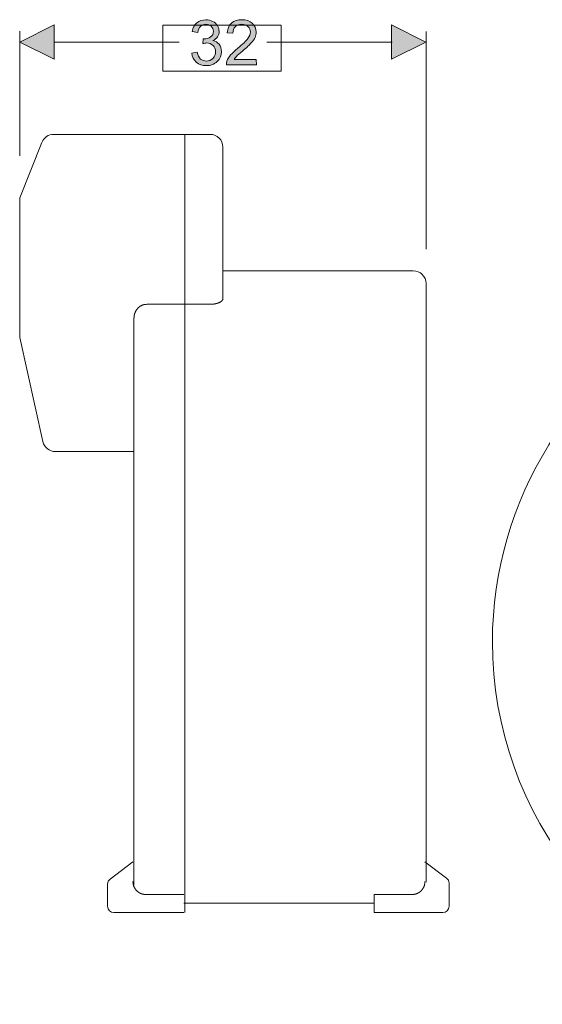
# Model space of a CAD drawing. Header units: millimetres. Extents: x 84.7 to 125.4, y 128.4 to 168.6.
# Tile 1 of 6: x 84.7 to 98.7, y 142.2 to 168.6. Entities that reach past the tile are written whole.
import ezdxf

# ---------------------------------------------------------------- set-up
doc = ezdxf.new("R2010")
doc.units = ezdxf.units.MM
doc.header["$MEASUREMENT"] = 0
doc.layers.add('Capa 1', color=7, linetype='Continuous', lineweight=0)

# ---------------------------------------------------------------- blocks, each defined once
blk = doc.blocks.new('Block_0')
at = {"layer": 'Capa 1', "transparency": 33554687}
h = blk.add_hatch(color=250, dxfattribs=at)
h.dxf.hatch_style = 2
edge = h.paths.add_edge_path()
edge.add_spline(control_points=[(89.342, 167.734), (89.342, 167.734), (89.491, 167.754), (89.491, 167.754), (89.509, 167.67), (89.538, 167.61), (89.58, 167.573), (89.621, 167.536), (89.672, 167.517), (89.731, 167.518), (89.801, 167.518), (89.86, 167.542), (89.909, 167.59), (89.956, 167.639), (89.98, 167.698), (89.98, 167.77), (89.979, 167.837), (89.957, 167.893), (89.912, 167.937), (89.866, 167.981), (89.809, 168.003), (89.74, 168.003), (89.712, 168.003), (89.677, 167.997), (89.635, 167.986), (89.635, 167.986), (89.651, 168.116), (89.651, 168.116), (89.661, 168.115), (89.669, 168.114), (89.675, 168.114), (89.738, 168.114), (89.796, 168.131), (89.846, 168.164), (89.897, 168.197), (89.922, 168.248), (89.922, 168.316), (89.922, 168.37), (89.903, 168.415), (89.865, 168.451), (89.828, 168.486), (89.78, 168.504), (89.721, 168.504), (89.663, 168.504), (89.615, 168.485), (89.576, 168.449), (89.538, 168.413), (89.513, 168.359), (89.503, 168.286), (89.503, 168.286), (89.353, 168.312), (89.353, 168.312), (89.371, 168.411), (89.412, 168.488), (89.476, 168.543), (89.541, 168.597), (89.621, 168.625), (89.717, 168.625), (89.784, 168.625), (89.845, 168.611), (89.901, 168.583), (89.957, 168.555), (90, 168.517), (90.03, 168.468), (90.06, 168.42), (90.075, 168.368), (90.075, 168.313), (90.076, 168.261), (90.062, 168.214), (90.034, 168.171), (90.006, 168.128), (89.964, 168.094), (89.909, 168.069), (89.981, 168.053), (90.037, 168.019), (90.078, 167.967), (90.118, 167.916), (90.138, 167.851), (90.138, 167.773), (90.139, 167.668), (90.101, 167.579), (90.024, 167.506), (89.947, 167.432), (89.849, 167.396), (89.731, 167.395), (89.624, 167.395), (89.535, 167.426), (89.464, 167.489), (89.393, 167.552), (89.352, 167.633), (89.342, 167.734), (89.342, 167.734), (89.342, 167.734), (89.342, 167.734)], knot_values=[0, 0, 0, 0, 1, 1, 1, 2, 2, 2, 3, 3, 3, 4, 4, 4, 5, 5, 5, 6, 6, 6, 7, 7, 7, 8, 8, 8, 9, 9, 9, 10, 10, 10, 11, 11, 11, 12, 12, 12, 13, 13, 13, 14, 14, 14, 15, 15, 15, 16, 16, 16, 17, 17, 17, 18, 18, 18, 19, 19, 19, 20, 20, 20, 21, 21, 21, 22, 22, 22, 23, 23, 23, 24, 24, 24, 25, 25, 25, 26, 26, 26, 27, 27, 27, 28, 28, 28, 29, 29, 29, 30, 30, 30, 31, 31, 31, 31], degree=3, periodic=0)
h = blk.add_hatch(color=250, dxfattribs=at)
h.dxf.hatch_style = 2
edge = h.paths.add_edge_path()
edge.add_spline(control_points=[(91.073, 167.562), (91.073, 167.562), (91.074, 167.42), (91.074, 167.42), (91.074, 167.42), (90.27, 167.418), (90.27, 167.418), (90.268, 167.454), (90.274, 167.488), (90.286, 167.521), (90.306, 167.575), (90.339, 167.628), (90.384, 167.681), (90.428, 167.734), (90.493, 167.795), (90.578, 167.864), (90.71, 167.972), (90.799, 168.057), (90.845, 168.12), (90.891, 168.182), (90.914, 168.242), (90.913, 168.297), (90.913, 168.356), (90.891, 168.405), (90.849, 168.446), (90.806, 168.486), (90.751, 168.505), (90.683, 168.505), (90.611, 168.505), (90.553, 168.484), (90.511, 168.441), (90.467, 168.398), (90.446, 168.339), (90.446, 168.263), (90.446, 168.263), (90.292, 168.278), (90.292, 168.278), (90.302, 168.392), (90.341, 168.478), (90.409, 168.538), (90.478, 168.598), (90.57, 168.627), (90.685, 168.628), (90.802, 168.628), (90.895, 168.596), (90.963, 168.532), (91.032, 168.468), (91.066, 168.389), (91.067, 168.294), (91.067, 168.246), (91.057, 168.199), (91.038, 168.152), (91.018, 168.106), (90.985, 168.057), (90.939, 168.005), (90.894, 167.954), (90.817, 167.883), (90.71, 167.793), (90.621, 167.718), (90.564, 167.667), (90.539, 167.641), (90.513, 167.614), (90.493, 167.588), (90.476, 167.561), (90.476, 167.561), (91.073, 167.562), (91.073, 167.562), (91.073, 167.562), (91.073, 167.562), (91.073, 167.562)], knot_values=[0, 0, 0, 0, 1, 1, 1, 2, 2, 2, 3, 3, 3, 4, 4, 4, 5, 5, 5, 6, 6, 6, 7, 7, 7, 8, 8, 8, 9, 9, 9, 10, 10, 10, 11, 11, 11, 12, 12, 12, 13, 13, 13, 14, 14, 14, 15, 15, 15, 16, 16, 16, 17, 17, 17, 18, 18, 18, 19, 19, 19, 20, 20, 20, 21, 21, 21, 22, 22, 22, 23, 23, 23, 23], degree=3, periodic=0)
for points in [[(84.73, 168.027), (85.652, 168.488), (85.652, 167.566)], [(95.622, 168.027), (94.7, 167.566), (94.7, 168.488)]]:
    blk.add_hatch(color=250, dxfattribs=at).paths.add_polyline_path(points)
at = {"layer": 'Capa 1', "color": 250, "lineweight": 9}
blk.add_line((94.712, 168.027), (91.351, 168.027), dxfattribs=at)
at = {"layer": 'Capa 1'}
for points in [[(84.73, 168.027), (85.652, 168.488), (85.652, 167.566), (84.73, 168.027)], [(95.622, 168.027), (94.7, 167.566), (94.7, 168.488), (95.622, 168.027)]]:
    blk.add_lwpolyline(points, close=True, dxfattribs=at)
at = {"layer": 'Capa 1', "color": 7, "lineweight": 9}
blk.add_lwpolyline([(88.57, 168.483), (91.741, 168.483), (91.741, 167.25), (88.57, 167.25), (88.57, 168.483)], close=True, dxfattribs=at)
at = {"layer": 'Capa 1'}
for points, knots in [([(89.342, 167.734), (89.342, 167.734), (89.491, 167.754), (89.491, 167.754), (89.509, 167.67), (89.538, 167.61), (89.58, 167.573), (89.621, 167.536), (89.672, 167.517), (89.731, 167.518), (89.801, 167.518), (89.86, 167.542), (89.909, 167.59), (89.956, 167.639), (89.98, 167.698), (89.98, 167.77), (89.979, 167.837), (89.957, 167.893), (89.912, 167.937), (89.866, 167.981), (89.809, 168.003), (89.74, 168.003), (89.712, 168.003), (89.677, 167.997), (89.635, 167.986), (89.635, 167.986), (89.651, 168.116), (89.651, 168.116), (89.661, 168.115), (89.669, 168.114), (89.675, 168.114), (89.738, 168.114), (89.796, 168.131), (89.846, 168.164), (89.897, 168.197), (89.922, 168.248), (89.922, 168.316), (89.922, 168.37), (89.903, 168.415), (89.865, 168.451), (89.828, 168.486), (89.78, 168.504), (89.721, 168.504), (89.663, 168.504), (89.615, 168.485), (89.576, 168.449), (89.538, 168.413), (89.513, 168.359), (89.503, 168.286), (89.503, 168.286), (89.353, 168.312), (89.353, 168.312), (89.371, 168.411), (89.412, 168.488), (89.476, 168.543), (89.541, 168.597), (89.621, 168.625), (89.717, 168.625), (89.784, 168.625), (89.845, 168.611), (89.901, 168.583), (89.957, 168.555), (90, 168.517), (90.03, 168.468), (90.06, 168.42), (90.075, 168.368), (90.075, 168.313), (90.076, 168.261), (90.062, 168.214), (90.034, 168.171), (90.006, 168.128), (89.964, 168.094), (89.909, 168.069), (89.981, 168.053), (90.037, 168.019), (90.078, 167.967), (90.118, 167.916), (90.138, 167.851), (90.138, 167.773), (90.139, 167.668), (90.101, 167.579), (90.024, 167.506), (89.947, 167.432), (89.849, 167.396), (89.731, 167.395), (89.624, 167.395), (89.535, 167.426), (89.464, 167.489), (89.393, 167.552), (89.352, 167.633), (89.342, 167.734), (89.342, 167.734), (89.342, 167.734), (89.342, 167.734)], [0, 0, 0, 0, 1, 1, 1, 2, 2, 2, 3, 3, 3, 4, 4, 4, 5, 5, 5, 6, 6, 6, 7, 7, 7, 8, 8, 8, 9, 9, 9, 10, 10, 10, 11, 11, 11, 12, 12, 12, 13, 13, 13, 14, 14, 14, 15, 15, 15, 16, 16, 16, 17, 17, 17, 18, 18, 18, 19, 19, 19, 20, 20, 20, 21, 21, 21, 22, 22, 22, 23, 23, 23, 24, 24, 24, 25, 25, 25, 26, 26, 26, 27, 27, 27, 28, 28, 28, 29, 29, 29, 30, 30, 30, 31, 31, 31, 31]), ([(91.073, 167.562), (91.073, 167.562), (91.074, 167.42), (91.074, 167.42), (91.074, 167.42), (90.27, 167.418), (90.27, 167.418), (90.268, 167.454), (90.274, 167.488), (90.286, 167.521), (90.306, 167.575), (90.339, 167.628), (90.384, 167.681), (90.428, 167.734), (90.493, 167.795), (90.578, 167.864), (90.71, 167.972), (90.799, 168.057), (90.845, 168.12), (90.891, 168.182), (90.914, 168.242), (90.913, 168.297), (90.913, 168.356), (90.891, 168.405), (90.849, 168.446), (90.806, 168.486), (90.751, 168.505), (90.683, 168.505), (90.611, 168.505), (90.553, 168.484), (90.511, 168.441), (90.467, 168.398), (90.446, 168.339), (90.446, 168.263), (90.446, 168.263), (90.292, 168.278), (90.292, 168.278), (90.302, 168.392), (90.341, 168.478), (90.409, 168.538), (90.478, 168.598), (90.57, 168.627), (90.685, 168.628), (90.802, 168.628), (90.895, 168.596), (90.963, 168.532), (91.032, 168.468), (91.066, 168.389), (91.067, 168.294), (91.067, 168.246), (91.057, 168.199), (91.038, 168.152), (91.018, 168.106), (90.985, 168.057), (90.939, 168.005), (90.894, 167.954), (90.817, 167.883), (90.71, 167.793), (90.621, 167.718), (90.564, 167.667), (90.539, 167.641), (90.513, 167.614), (90.493, 167.588), (90.476, 167.561), (90.476, 167.561), (91.073, 167.562), (91.073, 167.562), (91.073, 167.562), (91.073, 167.562), (91.073, 167.562)], [0, 0, 0, 0, 1, 1, 1, 2, 2, 2, 3, 3, 3, 4, 4, 4, 5, 5, 5, 6, 6, 6, 7, 7, 7, 8, 8, 8, 9, 9, 9, 10, 10, 10, 11, 11, 11, 12, 12, 12, 13, 13, 13, 14, 14, 14, 15, 15, 15, 16, 16, 16, 17, 17, 17, 18, 18, 18, 19, 19, 19, 20, 20, 20, 21, 21, 21, 22, 22, 22, 23, 23, 23, 23])]:
    blk.add_open_spline(points, degree=3, knots=knots, dxfattribs=at)
at = {"layer": 'Capa 1', "color": 250, "lineweight": 9}
for points in [[(84.729, 164.978), (84.729, 164.978), (84.729, 168.324), (84.729, 168.324)], [(95.623, 162.472), (95.623, 162.472), (95.623, 168.308), (95.623, 168.308)], [(85.64, 168.027), (85.64, 168.027), (89, 168.027), (89, 168.027)]]:
    blk.add_open_spline(points, degree=3, dxfattribs=at)
at = {"layer": 'Capa 1', "color": 7, "lineweight": 13}
for points in [[(85.64, 165.551), (85.502, 165.551), (85.374, 165.464), (85.323, 165.337)], [(96.242, 145.458), (96.242, 145.512), (96.216, 145.562), (96.174, 145.594)]]:
    blk.add_open_spline(points, degree=3, dxfattribs=at)
at = {"layer": 'Capa 1', "color": 250, "lineweight": 13}
for points in [[(85.64, 165.551), (85.502, 165.551), (85.374, 165.464), (85.323, 165.337)], [(85.64, 165.551), (85.64, 165.551), (89.835, 165.551), (89.835, 165.551)], [(89.154, 144.669), (89.154, 144.669), (89.154, 165.551), (89.154, 165.551)], [(85.324, 165.337), (85.324, 165.337), (84.728, 163.849), (84.728, 163.849)], [(90.176, 165.21), (90.176, 165.21), (90.176, 161.139), (90.176, 161.139)], [(84.728, 160.103), (84.728, 160.103), (84.728, 163.849), (84.728, 163.849)], [(95.283, 161.891), (95.283, 161.891), (90.176, 161.891), (90.176, 161.891)], [(95.623, 161.55), (95.623, 161.55), (95.623, 145.487), (95.623, 145.487)], [(89.835, 160.991), (89.835, 160.991), (88.133, 160.991), (88.133, 160.991)], [(87.793, 160.617), (87.793, 160.617), (87.793, 145.401), (87.793, 145.401)], [(84.728, 160.103), (84.728, 160.103), (85.35, 157.306), (85.35, 157.306)], [(87.793, 157.039), (87.793, 157.039), (85.682, 157.039), (85.682, 157.039)], [(87.764, 146.031), (87.764, 146.031), (87.151, 145.569), (87.151, 145.569)], [(96.174, 145.594), (96.174, 145.594), (95.595, 146.031), (95.595, 146.031)], [(96.242, 145.458), (96.242, 145.512), (96.216, 145.562), (96.174, 145.594)], [(87.084, 144.839), (87.084, 144.839), (87.084, 145.433), (87.084, 145.433)], [(96.242, 144.839), (96.242, 144.839), (96.242, 145.458), (96.242, 145.458)], [(89.126, 145.154), (89.126, 145.154), (88.105, 145.154), (88.105, 145.154)], [(94.233, 145.154), (94.233, 145.154), (94.233, 144.669), (94.233, 144.669)], [(95.255, 145.154), (95.255, 145.154), (94.233, 145.154), (94.233, 145.154)], [(94.233, 144.924), (94.233, 144.924), (89.126, 144.924), (89.126, 144.924)], [(89.126, 144.669), (89.126, 144.669), (87.254, 144.669), (87.254, 144.669)], [(94.233, 144.669), (94.233, 144.669), (96.072, 144.669), (96.072, 144.669)]]:
    blk.add_open_spline(points, degree=3, dxfattribs=at)
at = {"layer": 'Capa 1', "color": 7, "lineweight": 13}
for points in [[(90.176, 165.21), (90.176, 165.398), (90.023, 165.551), (89.835, 165.551), (89.835, 165.551), (89.835, 165.551), (89.835, 165.551)], [(95.623, 161.55), (95.623, 161.738), (95.47, 161.891), (95.283, 161.891), (95.283, 161.891), (95.283, 161.891), (95.283, 161.891)], [(103.005, 160.879), (99.582, 159.246), (97.403, 155.745), (97.403, 151.932), (97.403, 147.264), (100.671, 143.18), (105.222, 142.207)], [(85.35, 157.305), (85.385, 157.151), (85.524, 157.039), (85.683, 157.039), (85.683, 157.039), (85.683, 157.039), (85.683, 157.039)], [(87.151, 145.568), (87.11, 145.536), (87.084, 145.486), (87.084, 145.433), (87.084, 145.433), (87.084, 145.433), (87.084, 145.433)], [(87.084, 144.839), (87.084, 144.745), (87.16, 144.669), (87.254, 144.669), (87.254, 144.669), (87.254, 144.669), (87.254, 144.669)], [(96.072, 144.669), (96.166, 144.669), (96.242, 144.745), (96.242, 144.839), (96.242, 144.839), (96.242, 144.839), (96.242, 144.839)]]:
    blk.add_open_spline(points, degree=3, knots=[0, 0, 0, 0, 1, 1, 1, 2, 2, 2, 2], dxfattribs=at)
at = {"layer": 'Capa 1', "color": 250, "lineweight": 13}
for points, knots in [([(90.176, 165.21), (90.176, 165.398), (90.023, 165.551), (89.835, 165.551), (89.835, 165.551), (89.835, 165.551), (89.835, 165.551)], [0, 0, 0, 0, 1, 1, 1, 2, 2, 2, 2]), ([(95.623, 161.55), (95.623, 161.738), (95.47, 161.891), (95.283, 161.891), (95.283, 161.891), (95.283, 161.891), (95.283, 161.891)], [0, 0, 0, 0, 1, 1, 1, 2, 2, 2, 2]), ([(87.793, 160.615), (87.793, 160.615), (87.793, 160.621), (87.793, 160.621), (87.793, 160.621), (87.793, 160.627), (87.793, 160.627), (87.793, 160.627), (87.794, 160.632), (87.794, 160.632), (87.794, 160.632), (87.794, 160.638), (87.794, 160.638), (87.794, 160.638), (87.795, 160.644), (87.795, 160.644), (87.795, 160.644), (87.795, 160.649), (87.795, 160.649), (87.795, 160.649), (87.796, 160.655), (87.796, 160.655), (87.796, 160.655), (87.796, 160.661), (87.796, 160.661), (87.796, 160.661), (87.797, 160.666), (87.797, 160.666), (87.797, 160.666), (87.798, 160.672), (87.798, 160.672), (87.798, 160.672), (87.798, 160.678), (87.798, 160.678), (87.798, 160.678), (87.799, 160.683), (87.799, 160.683), (87.799, 160.683), (87.8, 160.689), (87.8, 160.689), (87.8, 160.689), (87.801, 160.695), (87.801, 160.695), (87.801, 160.695), (87.802, 160.7), (87.802, 160.7), (87.802, 160.7), (87.803, 160.706), (87.803, 160.706), (87.803, 160.706), (87.804, 160.711), (87.804, 160.711), (87.804, 160.711), (87.805, 160.717), (87.805, 160.717), (87.805, 160.717), (87.806, 160.722), (87.806, 160.722), (87.806, 160.722), (87.808, 160.728), (87.808, 160.728), (87.808, 160.728), (87.809, 160.733), (87.809, 160.733), (87.809, 160.733), (87.811, 160.739), (87.811, 160.739), (87.811, 160.739), (87.813, 160.744), (87.813, 160.744), (87.813, 160.744), (87.815, 160.749), (87.815, 160.749), (87.815, 160.749), (87.816, 160.755), (87.816, 160.755), (87.816, 160.755), (87.818, 160.76), (87.818, 160.76), (87.818, 160.76), (87.821, 160.765), (87.821, 160.765), (87.821, 160.765), (87.823, 160.771), (87.823, 160.771), (87.823, 160.771), (87.825, 160.776), (87.825, 160.776), (87.825, 160.776), (87.827, 160.781), (87.827, 160.781), (87.827, 160.781), (87.83, 160.786), (87.83, 160.786), (87.83, 160.786), (87.832, 160.791), (87.832, 160.791), (87.832, 160.791), (87.835, 160.797), (87.835, 160.797), (87.835, 160.797), (87.837, 160.802), (87.837, 160.802), (87.837, 160.802), (87.84, 160.807), (87.84, 160.807), (87.84, 160.807), (87.843, 160.812), (87.843, 160.812), (87.843, 160.812), (87.845, 160.817), (87.845, 160.817), (87.845, 160.817), (87.848, 160.822), (87.848, 160.822), (87.848, 160.822), (87.851, 160.826), (87.851, 160.826), (87.851, 160.826), (87.854, 160.831), (87.854, 160.831), (87.854, 160.831), (87.857, 160.836), (87.857, 160.836), (87.857, 160.836), (87.86, 160.841), (87.86, 160.841), (87.86, 160.841), (87.864, 160.845), (87.864, 160.845), (87.864, 160.845), (87.867, 160.85), (87.867, 160.85), (87.867, 160.85), (87.87, 160.855), (87.87, 160.855), (87.87, 160.855), (87.874, 160.859), (87.874, 160.859), (87.874, 160.859), (87.877, 160.864), (87.877, 160.864), (87.877, 160.864), (87.881, 160.868), (87.881, 160.868), (87.881, 160.868), (87.884, 160.872), (87.884, 160.872), (87.884, 160.872), (87.888, 160.877), (87.888, 160.877), (87.888, 160.877), (87.892, 160.881), (87.892, 160.881), (87.892, 160.881), (87.896, 160.885), (87.896, 160.885), (87.896, 160.885), (87.9, 160.889), (87.9, 160.889), (87.9, 160.889), (87.904, 160.893), (87.904, 160.893), (87.904, 160.893), (87.908, 160.897), (87.908, 160.897), (87.908, 160.897), (87.912, 160.901), (87.912, 160.901), (87.912, 160.901), (87.916, 160.905), (87.916, 160.905), (87.916, 160.905), (87.92, 160.909), (87.92, 160.909), (87.92, 160.909), (87.925, 160.913), (87.925, 160.913), (87.925, 160.913), (87.929, 160.916), (87.929, 160.916), (87.929, 160.916), (87.933, 160.92), (87.933, 160.92), (87.933, 160.92), (87.938, 160.923), (87.938, 160.923), (87.938, 160.923), (87.942, 160.927), (87.942, 160.927), (87.942, 160.927), (87.947, 160.93), (87.947, 160.93), (87.947, 160.93), (87.952, 160.933), (87.952, 160.933), (87.952, 160.933), (87.956, 160.937), (87.956, 160.937), (87.956, 160.937), (87.961, 160.94), (87.961, 160.94), (87.961, 160.94), (87.966, 160.943), (87.966, 160.943), (87.966, 160.943), (87.971, 160.946), (87.971, 160.946), (87.971, 160.946), (87.976, 160.949), (87.976, 160.949), (87.976, 160.949), (87.981, 160.951), (87.981, 160.951), (87.981, 160.951), (87.986, 160.954), (87.986, 160.954), (87.986, 160.954), (87.991, 160.957), (87.991, 160.957), (87.991, 160.957), (87.996, 160.96), (87.996, 160.96), (87.996, 160.96), (88.001, 160.962), (88.001, 160.962), (88.001, 160.962), (88.006, 160.964), (88.006, 160.964), (88.006, 160.964), (88.011, 160.967), (88.011, 160.967), (88.011, 160.967), (88.017, 160.969), (88.017, 160.969), (88.017, 160.969), (88.022, 160.971), (88.022, 160.971), (88.022, 160.971), (88.027, 160.973), (88.027, 160.973), (88.027, 160.973), (88.033, 160.975), (88.033, 160.975), (88.033, 160.975), (88.038, 160.976), (88.038, 160.976), (88.038, 160.976), (88.043, 160.978), (88.043, 160.978), (88.043, 160.978), (88.049, 160.979), (88.049, 160.979), (88.049, 160.979), (88.054, 160.981), (88.054, 160.981), (88.054, 160.981), (88.06, 160.982), (88.06, 160.982), (88.06, 160.982), (88.065, 160.983), (88.065, 160.983), (88.065, 160.983), (88.071, 160.984), (88.071, 160.984), (88.071, 160.984), (88.077, 160.985), (88.077, 160.985), (88.077, 160.985), (88.082, 160.986), (88.082, 160.986), (88.082, 160.986), (88.088, 160.987), (88.088, 160.987), (88.088, 160.987), (88.093, 160.987), (88.093, 160.987), (88.093, 160.987), (88.099, 160.988), (88.099, 160.988), (88.099, 160.988), (88.105, 160.989), (88.105, 160.989), (88.105, 160.989), (88.11, 160.989), (88.11, 160.989), (88.11, 160.989), (88.116, 160.99), (88.116, 160.99), (88.116, 160.99), (88.122, 160.99), (88.122, 160.99), (88.122, 160.99), (88.133, 160.991), (88.133, 160.991)], [0, 0, 0, 0, 1, 1, 1, 2, 2, 2, 3, 3, 3, 4, 4, 4, 5, 5, 5, 6, 6, 6, 7, 7, 7, 8, 8, 8, 9, 9, 9, 10, 10, 10, 11, 11, 11, 12, 12, 12, 13, 13, 13, 14, 14, 14, 15, 15, 15, 16, 16, 16, 17, 17, 17, 18, 18, 18, 19, 19, 19, 20, 20, 20, 21, 21, 21, 22, 22, 22, 23, 23, 23, 24, 24, 24, 25, 25, 25, 26, 26, 26, 27, 27, 27, 28, 28, 28, 29, 29, 29, 30, 30, 30, 31, 31, 31, 32, 32, 32, 33, 33, 33, 34, 34, 34, 35, 35, 35, 36, 36, 36, 37, 37, 37, 38, 38, 38, 39, 39, 39, 40, 40, 40, 41, 41, 41, 42, 42, 42, 43, 43, 43, 44, 44, 44, 45, 45, 45, 46, 46, 46, 47, 47, 47, 48, 48, 48, 49, 49, 49, 50, 50, 50, 51, 51, 51, 52, 52, 52, 53, 53, 53, 54, 54, 54, 55, 55, 55, 56, 56, 56, 57, 57, 57, 58, 58, 58, 59, 59, 59, 60, 60, 60, 61, 61, 61, 62, 62, 62, 63, 63, 63, 64, 64, 64, 65, 65, 65, 66, 66, 66, 67, 67, 67, 68, 68, 68, 69, 69, 69, 70, 70, 70, 71, 71, 71, 72, 72, 72, 73, 73, 73, 74, 74, 74, 75, 75, 75, 76, 76, 76, 77, 77, 77, 78, 78, 78, 79, 79, 79, 80, 80, 80, 81, 81, 81, 82, 82, 82, 83, 83, 83, 84, 84, 84, 85, 85, 85, 86, 86, 86, 87, 87, 87, 88, 88, 88, 89, 89, 89, 90, 90, 90, 91, 91, 91, 92, 92, 92, 93, 93, 93, 94, 94, 94, 95, 95, 95, 96, 96, 96, 97, 97, 97, 98, 98, 98, 98]), ([(90.176, 161.139), (90.176, 161.139), (90.175, 161.135), (90.175, 161.135), (90.175, 161.135), (90.174, 161.131), (90.174, 161.131), (90.174, 161.131), (90.173, 161.127), (90.173, 161.127), (90.173, 161.127), (90.172, 161.123), (90.172, 161.123), (90.172, 161.123), (90.171, 161.119), (90.171, 161.119), (90.171, 161.119), (90.17, 161.115), (90.17, 161.115), (90.17, 161.115), (90.168, 161.112), (90.168, 161.112), (90.168, 161.112), (90.167, 161.108), (90.167, 161.108), (90.167, 161.108), (90.165, 161.104), (90.165, 161.104), (90.165, 161.104), (90.163, 161.101), (90.163, 161.101), (90.163, 161.101), (90.161, 161.098), (90.161, 161.098), (90.161, 161.098), (90.159, 161.094), (90.159, 161.094), (90.159, 161.094), (90.157, 161.091), (90.157, 161.091), (90.157, 161.091), (90.154, 161.088), (90.154, 161.088), (90.154, 161.088), (90.152, 161.085), (90.152, 161.085), (90.152, 161.085), (90.149, 161.082), (90.149, 161.082), (90.149, 161.082), (90.146, 161.079), (90.146, 161.079), (90.146, 161.079), (90.143, 161.077), (90.143, 161.077), (90.143, 161.077), (90.14, 161.074), (90.14, 161.074), (90.14, 161.074), (90.136, 161.072), (90.136, 161.072), (90.136, 161.072), (90.133, 161.069), (90.133, 161.069), (90.133, 161.069), (90.13, 161.067), (90.13, 161.067), (90.13, 161.067), (90.127, 161.064), (90.127, 161.064), (90.127, 161.064), (90.123, 161.062), (90.123, 161.062), (90.123, 161.062), (90.12, 161.06), (90.12, 161.06), (90.12, 161.06), (90.116, 161.057), (90.116, 161.057), (90.116, 161.057), (90.113, 161.055), (90.113, 161.055), (90.113, 161.055), (90.11, 161.053), (90.11, 161.053), (90.11, 161.053), (90.106, 161.051), (90.106, 161.051), (90.106, 161.051), (90.103, 161.049), (90.103, 161.049), (90.103, 161.049), (90.099, 161.047), (90.099, 161.047), (90.099, 161.047), (90.096, 161.045), (90.096, 161.045), (90.096, 161.045), (90.092, 161.044), (90.092, 161.044), (90.092, 161.044), (90.088, 161.042), (90.088, 161.042), (90.088, 161.042), (90.085, 161.04), (90.085, 161.04), (90.085, 161.04), (90.081, 161.038), (90.081, 161.038), (90.081, 161.038), (90.078, 161.037), (90.078, 161.037), (90.078, 161.037), (90.074, 161.035), (90.074, 161.035), (90.074, 161.035), (90.07, 161.034), (90.07, 161.034), (90.07, 161.034), (90.067, 161.032), (90.067, 161.032), (90.067, 161.032), (90.063, 161.03), (90.063, 161.03), (90.063, 161.03), (90.059, 161.029), (90.059, 161.029), (90.059, 161.029), (90.056, 161.028), (90.056, 161.028), (90.056, 161.028), (90.052, 161.026), (90.052, 161.026), (90.052, 161.026), (90.048, 161.025), (90.048, 161.025), (90.048, 161.025), (90.044, 161.023), (90.044, 161.023), (90.044, 161.023), (90.041, 161.022), (90.041, 161.022), (90.041, 161.022), (90.037, 161.021), (90.037, 161.021), (90.037, 161.021), (90.033, 161.02), (90.033, 161.02), (90.033, 161.02), (90.029, 161.018), (90.029, 161.018), (90.029, 161.018), (90.025, 161.017), (90.025, 161.017), (90.025, 161.017), (90.021, 161.016), (90.021, 161.016), (90.021, 161.016), (90.018, 161.015), (90.018, 161.015), (90.018, 161.015), (90.014, 161.014), (90.014, 161.014), (90.014, 161.014), (90.01, 161.013), (90.01, 161.013), (90.01, 161.013), (90.006, 161.012), (90.006, 161.012), (90.006, 161.012), (90.002, 161.011), (90.002, 161.011), (90.002, 161.011), (89.998, 161.01), (89.998, 161.01), (89.998, 161.01), (89.994, 161.009), (89.994, 161.009), (89.994, 161.009), (89.99, 161.008), (89.99, 161.008), (89.99, 161.008), (89.986, 161.007), (89.986, 161.007), (89.986, 161.007), (89.982, 161.006), (89.982, 161.006), (89.982, 161.006), (89.979, 161.005), (89.979, 161.005), (89.979, 161.005), (89.975, 161.005), (89.975, 161.005), (89.975, 161.005), (89.971, 161.004), (89.971, 161.004), (89.971, 161.004), (89.967, 161.003), (89.967, 161.003), (89.967, 161.003), (89.963, 161.002), (89.963, 161.002), (89.963, 161.002), (89.959, 161.002), (89.959, 161.002), (89.959, 161.002), (89.955, 161.001), (89.955, 161.001), (89.955, 161.001), (89.951, 161), (89.951, 161), (89.951, 161), (89.947, 161), (89.947, 161), (89.947, 161), (89.943, 160.999), (89.943, 160.999), (89.943, 160.999), (89.939, 160.998), (89.939, 160.998), (89.939, 160.998), (89.935, 160.998), (89.935, 160.998), (89.935, 160.998), (89.931, 160.997), (89.931, 160.997), (89.931, 160.997), (89.927, 160.997), (89.927, 160.997), (89.927, 160.997), (89.923, 160.996), (89.923, 160.996), (89.923, 160.996), (89.919, 160.996), (89.919, 160.996), (89.919, 160.996), (89.915, 160.996), (89.915, 160.996), (89.915, 160.996), (89.911, 160.995), (89.911, 160.995), (89.911, 160.995), (89.907, 160.995), (89.907, 160.995), (89.907, 160.995), (89.903, 160.994), (89.903, 160.994), (89.903, 160.994), (89.899, 160.994), (89.899, 160.994), (89.899, 160.994), (89.895, 160.994), (89.895, 160.994), (89.895, 160.994), (89.891, 160.994), (89.891, 160.994), (89.891, 160.994), (89.887, 160.993), (89.887, 160.993), (89.887, 160.993), (89.883, 160.993), (89.883, 160.993), (89.883, 160.993), (89.879, 160.993), (89.879, 160.993), (89.879, 160.993), (89.875, 160.993), (89.875, 160.993), (89.875, 160.993), (89.871, 160.992), (89.871, 160.992), (89.871, 160.992), (89.867, 160.992), (89.867, 160.992), (89.867, 160.992), (89.863, 160.992), (89.863, 160.992), (89.863, 160.992), (89.859, 160.992), (89.859, 160.992), (89.859, 160.992), (89.855, 160.992), (89.855, 160.992), (89.855, 160.992), (89.851, 160.992), (89.851, 160.992), (89.851, 160.992), (89.847, 160.992), (89.847, 160.992), (89.847, 160.992), (89.843, 160.991), (89.843, 160.991), (89.843, 160.991), (89.835, 160.991), (89.835, 160.991)], [0, 0, 0, 0, 1, 1, 1, 2, 2, 2, 3, 3, 3, 4, 4, 4, 5, 5, 5, 6, 6, 6, 7, 7, 7, 8, 8, 8, 9, 9, 9, 10, 10, 10, 11, 11, 11, 12, 12, 12, 13, 13, 13, 14, 14, 14, 15, 15, 15, 16, 16, 16, 17, 17, 17, 18, 18, 18, 19, 19, 19, 20, 20, 20, 21, 21, 21, 22, 22, 22, 23, 23, 23, 24, 24, 24, 25, 25, 25, 26, 26, 26, 27, 27, 27, 28, 28, 28, 29, 29, 29, 30, 30, 30, 31, 31, 31, 32, 32, 32, 33, 33, 33, 34, 34, 34, 35, 35, 35, 36, 36, 36, 37, 37, 37, 38, 38, 38, 39, 39, 39, 40, 40, 40, 41, 41, 41, 42, 42, 42, 43, 43, 43, 44, 44, 44, 45, 45, 45, 46, 46, 46, 47, 47, 47, 48, 48, 48, 49, 49, 49, 50, 50, 50, 51, 51, 51, 52, 52, 52, 53, 53, 53, 54, 54, 54, 55, 55, 55, 56, 56, 56, 57, 57, 57, 58, 58, 58, 59, 59, 59, 60, 60, 60, 61, 61, 61, 62, 62, 62, 63, 63, 63, 64, 64, 64, 65, 65, 65, 66, 66, 66, 67, 67, 67, 68, 68, 68, 69, 69, 69, 70, 70, 70, 71, 71, 71, 72, 72, 72, 73, 73, 73, 74, 74, 74, 75, 75, 75, 76, 76, 76, 77, 77, 77, 78, 78, 78, 79, 79, 79, 80, 80, 80, 81, 81, 81, 82, 82, 82, 83, 83, 83, 84, 84, 84, 85, 85, 85, 86, 86, 86, 87, 87, 87, 88, 88, 88, 89, 89, 89, 90, 90, 90, 91, 91, 91, 92, 92, 92, 93, 93, 93, 94, 94, 94, 95, 95, 95, 96, 96, 96, 97, 97, 97, 98, 98, 98, 98]), ([(85.35, 157.305), (85.385, 157.151), (85.524, 157.039), (85.683, 157.039), (85.683, 157.039), (85.683, 157.039), (85.683, 157.039)], [0, 0, 0, 0, 1, 1, 1, 2, 2, 2, 2]), ([(87.151, 145.568), (87.11, 145.536), (87.084, 145.486), (87.084, 145.433), (87.084, 145.433), (87.084, 145.433), (87.084, 145.433)], [0, 0, 0, 0, 1, 1, 1, 2, 2, 2, 2]), ([(88.105, 145.154), (88.105, 145.154), (88.1, 145.155), (88.1, 145.155), (88.1, 145.155), (88.094, 145.155), (88.094, 145.155), (88.094, 145.155), (88.089, 145.156), (88.089, 145.156), (88.089, 145.156), (88.083, 145.156), (88.083, 145.156), (88.083, 145.156), (88.078, 145.156), (88.078, 145.156), (88.078, 145.156), (88.072, 145.157), (88.072, 145.157), (88.072, 145.157), (88.067, 145.158), (88.067, 145.158), (88.067, 145.158), (88.061, 145.158), (88.061, 145.158), (88.061, 145.158), (88.056, 145.159), (88.056, 145.159), (88.056, 145.159), (88.051, 145.16), (88.051, 145.16), (88.051, 145.16), (88.045, 145.16), (88.045, 145.16), (88.045, 145.16), (88.04, 145.161), (88.04, 145.161), (88.04, 145.161), (88.034, 145.162), (88.034, 145.162), (88.034, 145.162), (88.029, 145.163), (88.029, 145.163), (88.029, 145.163), (88.024, 145.164), (88.024, 145.164), (88.024, 145.164), (88.018, 145.166), (88.018, 145.166), (88.018, 145.166), (88.013, 145.167), (88.013, 145.167), (88.013, 145.167), (88.008, 145.168), (88.008, 145.168), (88.008, 145.168), (88.003, 145.17), (88.003, 145.17), (88.003, 145.17), (87.998, 145.172), (87.998, 145.172), (87.998, 145.172), (87.992, 145.174), (87.992, 145.174), (87.992, 145.174), (87.987, 145.175), (87.987, 145.175), (87.987, 145.175), (87.982, 145.177), (87.982, 145.177), (87.982, 145.177), (87.977, 145.179), (87.977, 145.179), (87.977, 145.179), (87.972, 145.182), (87.972, 145.182), (87.972, 145.182), (87.967, 145.184), (87.967, 145.184), (87.967, 145.184), (87.962, 145.186), (87.962, 145.186), (87.962, 145.186), (87.957, 145.189), (87.957, 145.189), (87.957, 145.189), (87.952, 145.191), (87.952, 145.191), (87.952, 145.191), (87.947, 145.194), (87.947, 145.194), (87.947, 145.194), (87.943, 145.196), (87.943, 145.196), (87.943, 145.196), (87.938, 145.199), (87.938, 145.199), (87.938, 145.199), (87.933, 145.202), (87.933, 145.202), (87.933, 145.202), (87.928, 145.205), (87.928, 145.205), (87.928, 145.205), (87.924, 145.208), (87.924, 145.208), (87.924, 145.208), (87.919, 145.211), (87.919, 145.211), (87.919, 145.211), (87.915, 145.214), (87.915, 145.214), (87.915, 145.214), (87.91, 145.217), (87.91, 145.217), (87.91, 145.217), (87.906, 145.22), (87.906, 145.22), (87.906, 145.22), (87.901, 145.223), (87.901, 145.223), (87.901, 145.223), (87.897, 145.227), (87.897, 145.227), (87.897, 145.227), (87.893, 145.23), (87.893, 145.23), (87.893, 145.23), (87.889, 145.234), (87.889, 145.234), (87.889, 145.234), (87.885, 145.237), (87.885, 145.237), (87.885, 145.237), (87.88, 145.241), (87.88, 145.241), (87.88, 145.241), (87.876, 145.244), (87.876, 145.244), (87.876, 145.244), (87.872, 145.248), (87.872, 145.248), (87.872, 145.248), (87.868, 145.252), (87.868, 145.252), (87.868, 145.252), (87.865, 145.256), (87.865, 145.256), (87.865, 145.256), (87.861, 145.26), (87.861, 145.26), (87.861, 145.26), (87.857, 145.264), (87.857, 145.264), (87.857, 145.264), (87.853, 145.268), (87.853, 145.268), (87.853, 145.268), (87.85, 145.272), (87.85, 145.272), (87.85, 145.272), (87.846, 145.276), (87.846, 145.276), (87.846, 145.276), (87.843, 145.28), (87.843, 145.28), (87.843, 145.28), (87.84, 145.285), (87.84, 145.285), (87.84, 145.285), (87.836, 145.289), (87.836, 145.289), (87.836, 145.289), (87.833, 145.293), (87.833, 145.293), (87.833, 145.293), (87.83, 145.298), (87.83, 145.298), (87.83, 145.298), (87.827, 145.302), (87.827, 145.302), (87.827, 145.302), (87.823, 145.307), (87.823, 145.307), (87.823, 145.307), (87.821, 145.311), (87.821, 145.311), (87.821, 145.311), (87.818, 145.316), (87.818, 145.316), (87.818, 145.316), (87.815, 145.321), (87.815, 145.321), (87.815, 145.321), (87.812, 145.325), (87.812, 145.325), (87.812, 145.325), (87.809, 145.33), (87.809, 145.33), (87.809, 145.33), (87.807, 145.335), (87.807, 145.335), (87.807, 145.335), (87.804, 145.34), (87.804, 145.34), (87.804, 145.34), (87.801, 145.345), (87.801, 145.345), (87.801, 145.345), (87.799, 145.35), (87.799, 145.35), (87.799, 145.35), (87.797, 145.355), (87.797, 145.355), (87.797, 145.355), (87.794, 145.36), (87.794, 145.36), (87.794, 145.36), (87.792, 145.365), (87.792, 145.365), (87.792, 145.365), (87.79, 145.37), (87.79, 145.37), (87.79, 145.37), (87.788, 145.375), (87.788, 145.375), (87.788, 145.375), (87.786, 145.38), (87.786, 145.38), (87.786, 145.38), (87.784, 145.385), (87.784, 145.385), (87.784, 145.385), (87.783, 145.39), (87.783, 145.39), (87.783, 145.39), (87.781, 145.395), (87.781, 145.395), (87.781, 145.395), (87.779, 145.401), (87.779, 145.401), (87.779, 145.401), (87.778, 145.406), (87.778, 145.406), (87.778, 145.406), (87.776, 145.411), (87.776, 145.411), (87.776, 145.411), (87.775, 145.416), (87.775, 145.416), (87.775, 145.416), (87.774, 145.422), (87.774, 145.422), (87.774, 145.422), (87.773, 145.427), (87.773, 145.427), (87.773, 145.427), (87.772, 145.432), (87.772, 145.432), (87.772, 145.432), (87.771, 145.438), (87.771, 145.438), (87.771, 145.438), (87.77, 145.443), (87.77, 145.443), (87.77, 145.443), (87.77, 145.449), (87.77, 145.449), (87.77, 145.449), (87.769, 145.454), (87.769, 145.454), (87.769, 145.454), (87.768, 145.459), (87.768, 145.459), (87.768, 145.459), (87.768, 145.465), (87.768, 145.465), (87.768, 145.465), (87.767, 145.47), (87.767, 145.47), (87.767, 145.47), (87.767, 145.476), (87.767, 145.476), (87.767, 145.476), (87.766, 145.481), (87.766, 145.481), (87.766, 145.481), (87.766, 145.487), (87.766, 145.487), (87.766, 145.487), (87.765, 145.492), (87.765, 145.492), (87.765, 145.492), (87.764, 145.503), (87.764, 145.503)], [0, 0, 0, 0, 1, 1, 1, 2, 2, 2, 3, 3, 3, 4, 4, 4, 5, 5, 5, 6, 6, 6, 7, 7, 7, 8, 8, 8, 9, 9, 9, 10, 10, 10, 11, 11, 11, 12, 12, 12, 13, 13, 13, 14, 14, 14, 15, 15, 15, 16, 16, 16, 17, 17, 17, 18, 18, 18, 19, 19, 19, 20, 20, 20, 21, 21, 21, 22, 22, 22, 23, 23, 23, 24, 24, 24, 25, 25, 25, 26, 26, 26, 27, 27, 27, 28, 28, 28, 29, 29, 29, 30, 30, 30, 31, 31, 31, 32, 32, 32, 33, 33, 33, 34, 34, 34, 35, 35, 35, 36, 36, 36, 37, 37, 37, 38, 38, 38, 39, 39, 39, 40, 40, 40, 41, 41, 41, 42, 42, 42, 43, 43, 43, 44, 44, 44, 45, 45, 45, 46, 46, 46, 47, 47, 47, 48, 48, 48, 49, 49, 49, 50, 50, 50, 51, 51, 51, 52, 52, 52, 53, 53, 53, 54, 54, 54, 55, 55, 55, 56, 56, 56, 57, 57, 57, 58, 58, 58, 59, 59, 59, 60, 60, 60, 61, 61, 61, 62, 62, 62, 63, 63, 63, 64, 64, 64, 65, 65, 65, 66, 66, 66, 67, 67, 67, 68, 68, 68, 69, 69, 69, 70, 70, 70, 71, 71, 71, 72, 72, 72, 73, 73, 73, 74, 74, 74, 75, 75, 75, 76, 76, 76, 77, 77, 77, 78, 78, 78, 79, 79, 79, 80, 80, 80, 81, 81, 81, 82, 82, 82, 83, 83, 83, 84, 84, 84, 85, 85, 85, 86, 86, 86, 87, 87, 87, 88, 88, 88, 89, 89, 89, 90, 90, 90, 91, 91, 91, 92, 92, 92, 93, 93, 93, 94, 94, 94, 95, 95, 95, 96, 96, 96, 97, 97, 97, 98, 98, 98, 98]), ([(95.595, 145.503), (95.595, 145.503), (95.595, 145.498), (95.595, 145.498), (95.595, 145.498), (95.594, 145.492), (95.594, 145.492), (95.594, 145.492), (95.594, 145.487), (95.594, 145.487), (95.594, 145.487), (95.593, 145.481), (95.593, 145.481), (95.593, 145.481), (95.593, 145.476), (95.593, 145.476), (95.593, 145.476), (95.593, 145.47), (95.593, 145.47), (95.593, 145.47), (95.592, 145.465), (95.592, 145.465), (95.592, 145.465), (95.591, 145.459), (95.591, 145.459), (95.591, 145.459), (95.591, 145.454), (95.591, 145.454), (95.591, 145.454), (95.59, 145.449), (95.59, 145.449), (95.59, 145.449), (95.589, 145.443), (95.589, 145.443), (95.589, 145.443), (95.589, 145.438), (95.589, 145.438), (95.589, 145.438), (95.588, 145.432), (95.588, 145.432), (95.588, 145.432), (95.587, 145.427), (95.587, 145.427), (95.587, 145.427), (95.586, 145.422), (95.586, 145.422), (95.586, 145.422), (95.584, 145.416), (95.584, 145.416), (95.584, 145.416), (95.583, 145.411), (95.583, 145.411), (95.583, 145.411), (95.582, 145.406), (95.582, 145.406), (95.582, 145.406), (95.58, 145.401), (95.58, 145.401), (95.58, 145.401), (95.579, 145.395), (95.579, 145.395), (95.579, 145.395), (95.577, 145.39), (95.577, 145.39), (95.577, 145.39), (95.575, 145.385), (95.575, 145.385), (95.575, 145.385), (95.574, 145.38), (95.574, 145.38), (95.574, 145.38), (95.572, 145.375), (95.572, 145.375), (95.572, 145.375), (95.57, 145.37), (95.57, 145.37), (95.57, 145.37), (95.568, 145.365), (95.568, 145.365), (95.568, 145.365), (95.565, 145.36), (95.565, 145.36), (95.565, 145.36), (95.563, 145.355), (95.563, 145.355), (95.563, 145.355), (95.561, 145.35), (95.561, 145.35), (95.561, 145.35), (95.558, 145.345), (95.558, 145.345), (95.558, 145.345), (95.556, 145.34), (95.556, 145.34), (95.556, 145.34), (95.553, 145.335), (95.553, 145.335), (95.553, 145.335), (95.55, 145.33), (95.55, 145.33), (95.55, 145.33), (95.548, 145.325), (95.548, 145.325), (95.548, 145.325), (95.545, 145.321), (95.545, 145.321), (95.545, 145.321), (95.542, 145.316), (95.542, 145.316), (95.542, 145.316), (95.539, 145.311), (95.539, 145.311), (95.539, 145.311), (95.536, 145.307), (95.536, 145.307), (95.536, 145.307), (95.533, 145.302), (95.533, 145.302), (95.533, 145.302), (95.53, 145.298), (95.53, 145.298), (95.53, 145.298), (95.527, 145.293), (95.527, 145.293), (95.527, 145.293), (95.524, 145.289), (95.524, 145.289), (95.524, 145.289), (95.52, 145.285), (95.52, 145.285), (95.52, 145.285), (95.517, 145.28), (95.517, 145.28), (95.517, 145.28), (95.513, 145.276), (95.513, 145.276), (95.513, 145.276), (95.51, 145.272), (95.51, 145.272), (95.51, 145.272), (95.506, 145.268), (95.506, 145.268), (95.506, 145.268), (95.503, 145.264), (95.503, 145.264), (95.503, 145.264), (95.499, 145.26), (95.499, 145.26), (95.499, 145.26), (95.495, 145.256), (95.495, 145.256), (95.495, 145.256), (95.491, 145.252), (95.491, 145.252), (95.491, 145.252), (95.487, 145.248), (95.487, 145.248), (95.487, 145.248), (95.483, 145.244), (95.483, 145.244), (95.483, 145.244), (95.479, 145.241), (95.479, 145.241), (95.479, 145.241), (95.475, 145.237), (95.475, 145.237), (95.475, 145.237), (95.471, 145.234), (95.471, 145.234), (95.471, 145.234), (95.467, 145.23), (95.467, 145.23), (95.467, 145.23), (95.463, 145.227), (95.463, 145.227), (95.463, 145.227), (95.458, 145.223), (95.458, 145.223), (95.458, 145.223), (95.454, 145.22), (95.454, 145.22), (95.454, 145.22), (95.449, 145.217), (95.449, 145.217), (95.449, 145.217), (95.445, 145.214), (95.445, 145.214), (95.445, 145.214), (95.44, 145.211), (95.44, 145.211), (95.44, 145.211), (95.436, 145.208), (95.436, 145.208), (95.436, 145.208), (95.431, 145.205), (95.431, 145.205), (95.431, 145.205), (95.427, 145.202), (95.427, 145.202), (95.427, 145.202), (95.422, 145.199), (95.422, 145.199), (95.422, 145.199), (95.417, 145.196), (95.417, 145.196), (95.417, 145.196), (95.412, 145.194), (95.412, 145.194), (95.412, 145.194), (95.407, 145.191), (95.407, 145.191), (95.407, 145.191), (95.403, 145.189), (95.403, 145.189), (95.403, 145.189), (95.398, 145.186), (95.398, 145.186), (95.398, 145.186), (95.393, 145.184), (95.393, 145.184), (95.393, 145.184), (95.388, 145.182), (95.388, 145.182), (95.388, 145.182), (95.383, 145.179), (95.383, 145.179), (95.383, 145.179), (95.378, 145.177), (95.378, 145.177), (95.378, 145.177), (95.372, 145.175), (95.372, 145.175), (95.372, 145.175), (95.367, 145.173), (95.367, 145.173), (95.367, 145.173), (95.362, 145.172), (95.362, 145.172), (95.362, 145.172), (95.357, 145.17), (95.357, 145.17), (95.357, 145.17), (95.352, 145.168), (95.352, 145.168), (95.352, 145.168), (95.347, 145.167), (95.347, 145.167), (95.347, 145.167), (95.341, 145.166), (95.341, 145.166), (95.341, 145.166), (95.336, 145.164), (95.336, 145.164), (95.336, 145.164), (95.331, 145.163), (95.331, 145.163), (95.331, 145.163), (95.325, 145.162), (95.325, 145.162), (95.325, 145.162), (95.32, 145.161), (95.32, 145.161), (95.32, 145.161), (95.315, 145.16), (95.315, 145.16), (95.315, 145.16), (95.309, 145.159), (95.309, 145.159), (95.309, 145.159), (95.304, 145.159), (95.304, 145.159), (95.304, 145.159), (95.298, 145.158), (95.298, 145.158), (95.298, 145.158), (95.293, 145.157), (95.293, 145.157), (95.293, 145.157), (95.287, 145.157), (95.287, 145.157), (95.287, 145.157), (95.282, 145.156), (95.282, 145.156), (95.282, 145.156), (95.277, 145.156), (95.277, 145.156), (95.277, 145.156), (95.271, 145.155), (95.271, 145.155), (95.271, 145.155), (95.266, 145.155), (95.266, 145.155), (95.266, 145.155), (95.255, 145.154), (95.255, 145.154)], [0, 0, 0, 0, 1, 1, 1, 2, 2, 2, 3, 3, 3, 4, 4, 4, 5, 5, 5, 6, 6, 6, 7, 7, 7, 8, 8, 8, 9, 9, 9, 10, 10, 10, 11, 11, 11, 12, 12, 12, 13, 13, 13, 14, 14, 14, 15, 15, 15, 16, 16, 16, 17, 17, 17, 18, 18, 18, 19, 19, 19, 20, 20, 20, 21, 21, 21, 22, 22, 22, 23, 23, 23, 24, 24, 24, 25, 25, 25, 26, 26, 26, 27, 27, 27, 28, 28, 28, 29, 29, 29, 30, 30, 30, 31, 31, 31, 32, 32, 32, 33, 33, 33, 34, 34, 34, 35, 35, 35, 36, 36, 36, 37, 37, 37, 38, 38, 38, 39, 39, 39, 40, 40, 40, 41, 41, 41, 42, 42, 42, 43, 43, 43, 44, 44, 44, 45, 45, 45, 46, 46, 46, 47, 47, 47, 48, 48, 48, 49, 49, 49, 50, 50, 50, 51, 51, 51, 52, 52, 52, 53, 53, 53, 54, 54, 54, 55, 55, 55, 56, 56, 56, 57, 57, 57, 58, 58, 58, 59, 59, 59, 60, 60, 60, 61, 61, 61, 62, 62, 62, 63, 63, 63, 64, 64, 64, 65, 65, 65, 66, 66, 66, 67, 67, 67, 68, 68, 68, 69, 69, 69, 70, 70, 70, 71, 71, 71, 72, 72, 72, 73, 73, 73, 74, 74, 74, 75, 75, 75, 76, 76, 76, 77, 77, 77, 78, 78, 78, 79, 79, 79, 80, 80, 80, 81, 81, 81, 82, 82, 82, 83, 83, 83, 84, 84, 84, 85, 85, 85, 86, 86, 86, 87, 87, 87, 88, 88, 88, 89, 89, 89, 90, 90, 90, 91, 91, 91, 92, 92, 92, 93, 93, 93, 94, 94, 94, 95, 95, 95, 96, 96, 96, 97, 97, 97, 98, 98, 98, 98]), ([(87.084, 144.839), (87.084, 144.745), (87.16, 144.669), (87.254, 144.669), (87.254, 144.669), (87.254, 144.669), (87.254, 144.669)], [0, 0, 0, 0, 1, 1, 1, 2, 2, 2, 2]), ([(96.072, 144.669), (96.166, 144.669), (96.242, 144.745), (96.242, 144.839), (96.242, 144.839), (96.242, 144.839), (96.242, 144.839)], [0, 0, 0, 0, 1, 1, 1, 2, 2, 2, 2])]:
    blk.add_open_spline(points, degree=3, knots=knots, dxfattribs=at)

msp = doc.modelspace()

# ---------------------------------------------------------------- block references
at = {"layer": 'Capa 1'}
msp.add_blockref('Block_0', (0, 0), dxfattribs=at)

doc.saveas('drawing.dxf')
